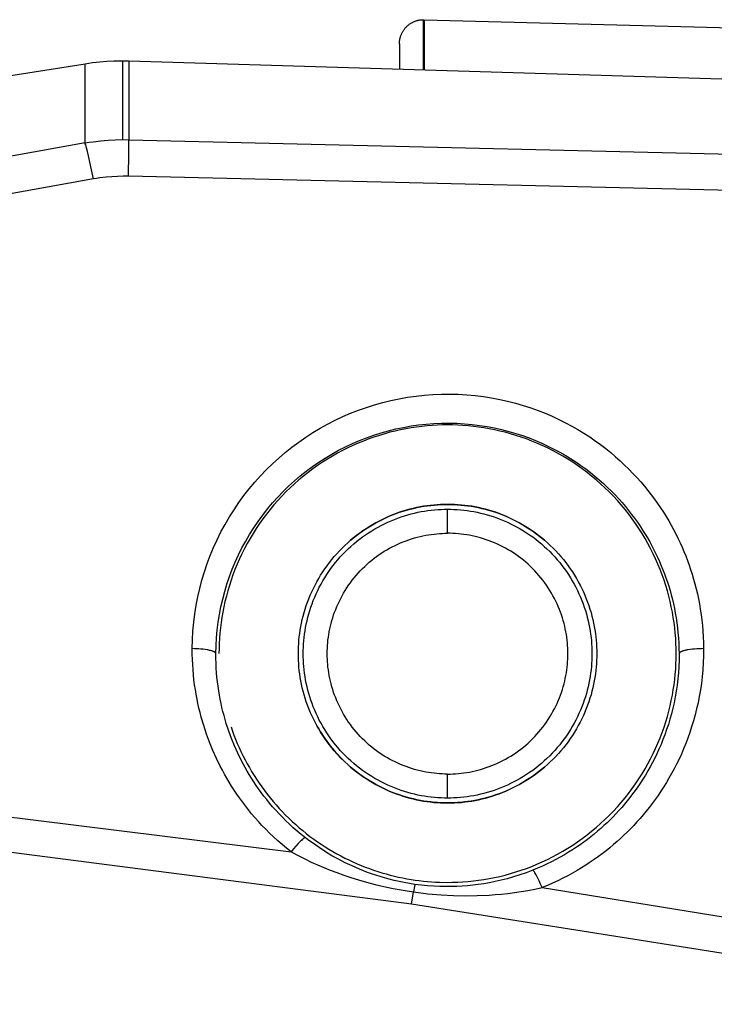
# Model space of a CAD drawing. Header units: millimetres. Extents: x -5878 to -4878, y 4408 to 5408.
# Tile 36 of 119: x -5451 to -5437, y 5217 to 5237. Entities that reach past the tile are written whole.
import ezdxf

# ---------------------------------------------------------------- set-up
doc = ezdxf.new("R2010")
doc.units = ezdxf.units.MM
doc.layers.add('SHOW Mini_Safetyfree Holder', color=7, linetype='Continuous', true_color=0x000000)

msp = doc.modelspace()

# ---------------------------------------------------------------- linework, layer by layer
at = {"layer": 'SHOW Mini_Safetyfree Holder', "color": 18, "lineweight": -3, "true_color": 0x000000}
for points in [[(-5443.095, 5236.874), (-5443.095, 5236.889), (-5443.095, 5236.904), (-5443.093, 5236.919), (-5443.092, 5236.934), (-5443.09, 5236.95), (-5443.087, 5236.965), (-5443.085, 5236.977), (-5443.082, 5236.989), (-5443.079, 5237.001), (-5443.076, 5237.012), (-5443.072, 5237.024), (-5443.069, 5237.036), (-5443.065, 5237.047), (-5443.06, 5237.058), (-5443.055, 5237.07), (-5443.05, 5237.082), (-5443.045, 5237.093), (-5443.039, 5237.105), (-5443.033, 5237.116), (-5443.027, 5237.127), (-5443.02, 5237.138), (-5443.013, 5237.149), (-5443.006, 5237.159), (-5442.999, 5237.17), (-5442.991, 5237.18), (-5442.983, 5237.19), (-5442.975, 5237.2), (-5442.967, 5237.209), (-5442.958, 5237.219), (-5442.949, 5237.228), (-5442.94, 5237.237), (-5442.93, 5237.246), (-5442.921, 5237.254), (-5442.911, 5237.262), (-5442.9, 5237.27), (-5442.89, 5237.278), (-5442.88, 5237.286), (-5442.869, 5237.293), (-5442.858, 5237.3), (-5442.847, 5237.306), (-5442.836, 5237.312), (-5442.825, 5237.318), (-5442.814, 5237.324), (-5442.802, 5237.329), (-5442.791, 5237.334), (-5442.78, 5237.339), (-5442.768, 5237.344), (-5442.756, 5237.348), (-5442.745, 5237.351), (-5442.733, 5237.355), (-5442.721, 5237.358), (-5442.71, 5237.361), (-5442.698, 5237.364), (-5442.686, 5237.366), (-5442.675, 5237.368), (-5442.663, 5237.37), (-5442.652, 5237.371), (-5442.64, 5237.372), (-5442.629, 5237.373), (-5442.618, 5237.374), (-5442.607, 5237.374), (-5442.595, 5237.374)], [(-5442.595, 5237.374), (-5442.582, 5237.374)], [(-5442.595, 5236.325), (-5442.595, 5237.112), (-5442.595, 5237.309), (-5442.595, 5237.358), (-5442.595, 5237.37), (-5442.595, 5237.373), (-5442.595, 5237.374), (-5442.595, 5237.374), (-5442.595, 5237.374), (-5442.595, 5237.374)], [(-5442.582, 5237.374), (-5416.976, 5236.704)], [(-5442.582, 5237.374), (-5442.582, 5237.374), (-5442.582, 5237.374), (-5442.582, 5237.374), (-5442.582, 5237.373), (-5442.582, 5237.37), (-5442.582, 5237.358), (-5442.582, 5237.308), (-5442.582, 5237.112), (-5442.582, 5236.325)], [(-5443.095, 5236.874), (-5443.095, 5236.874), (-5443.095, 5236.874), (-5443.095, 5236.874), (-5443.095, 5236.874), (-5443.095, 5236.872), (-5443.095, 5236.866), (-5443.095, 5236.841), (-5443.095, 5236.741), (-5443.095, 5236.341)], [(-5448.846, 5236.513), (-5448.938, 5236.513), (-5449.028, 5236.511), (-5449.173, 5236.504), (-5449.319, 5236.492), (-5449.471, 5236.476), (-5449.628, 5236.454)], [(-5448.715, 5236.511), (-5448.846, 5236.513)], [(-5448.846, 5236.513), (-5448.846, 5234.883)], [(-5448.715, 5236.511), (-5448.715, 5234.882)], [(-5432.978, 5236.033), (-5448.715, 5236.511)], [(-5442.582, 5236.595), (-5442.595, 5236.595)], [(-5449.628, 5236.454), (-5454.137, 5235.745)], [(-5449.628, 5234.814), (-5449.628, 5236.454)], [(-5449.628, 5234.814), (-5449.544, 5234.828), (-5449.46, 5234.84), (-5449.3, 5234.859), (-5449.149, 5234.872), (-5449.003, 5234.88), (-5448.846, 5234.883)], [(-5448.846, 5234.883), (-5448.715, 5234.882)], [(-5448.724, 5234.122), (-5448.716, 5234.605), (-5448.715, 5234.779), (-5448.715, 5234.882)], [(-5448.715, 5234.882), (-5432.978, 5234.508)], [(-5449.628, 5234.814), (-5486.244, 5228.203)], [(-5449.455, 5234.066), (-5449.505, 5234.318), (-5449.554, 5234.544), (-5449.577, 5234.638), (-5449.597, 5234.715), (-5449.606, 5234.747), (-5449.614, 5234.774), (-5449.622, 5234.796), (-5449.625, 5234.806), (-5449.628, 5234.814)], [(-5449.455, 5234.066), (-5486.071, 5227.465)], [(-5448.724, 5234.122), (-5448.838, 5234.123), (-5448.954, 5234.12), (-5449.071, 5234.114), (-5449.192, 5234.103), (-5449.32, 5234.087), (-5449.387, 5234.077), (-5449.455, 5234.066)], [(-5432.986, 5233.748), (-5448.724, 5234.122)], [(-5447.4, 5224.312), (-5447.396, 5224.496), (-5447.386, 5224.678), (-5447.37, 5224.859), (-5447.348, 5225.038), (-5447.319, 5225.215), (-5447.285, 5225.39), (-5447.245, 5225.564), (-5447.199, 5225.737), (-5447.147, 5225.908), (-5447.089, 5226.077), (-5447.026, 5226.245), (-5446.957, 5226.411), (-5446.883, 5226.574), (-5446.803, 5226.735), (-5446.718, 5226.892), (-5446.627, 5227.047), (-5446.532, 5227.198), (-5446.432, 5227.346), (-5446.327, 5227.49), (-5446.217, 5227.631), (-5446.102, 5227.767), (-5445.984, 5227.9), (-5445.861, 5228.028), (-5445.733, 5228.152), (-5445.602, 5228.271), (-5445.467, 5228.386), (-5445.329, 5228.497), (-5445.187, 5228.602), (-5445.042, 5228.703), (-5444.893, 5228.799), (-5444.742, 5228.89), (-5444.587, 5228.975), (-5444.43, 5229.056), (-5444.271, 5229.131), (-5444.109, 5229.2), (-5443.945, 5229.265), (-5443.779, 5229.323), (-5443.611, 5229.377), (-5443.442, 5229.424), (-5443.271, 5229.467), (-5443.098, 5229.503), (-5442.925, 5229.533), (-5442.75, 5229.558), (-5442.575, 5229.577), (-5442.399, 5229.591), (-5442.224, 5229.598), (-5442.048, 5229.6), (-5441.873, 5229.595), (-5441.698, 5229.585), (-5441.524, 5229.569), (-5441.352, 5229.548), (-5441.181, 5229.521), (-5441.013, 5229.489), (-5440.847, 5229.452), (-5440.684, 5229.41), (-5440.524, 5229.364), (-5440.368, 5229.313), (-5440.216, 5229.259), (-5440.068, 5229.2), (-5439.923, 5229.138), (-5439.783, 5229.073), (-5439.647, 5229.005), (-5439.515, 5228.934), (-5439.387, 5228.861), (-5439.263, 5228.786), (-5439.143, 5228.708), (-5439.028, 5228.629), (-5438.917, 5228.549), (-5438.809, 5228.466), (-5438.706, 5228.383), (-5438.606, 5228.298), (-5438.51, 5228.213), (-5438.417, 5228.126), (-5438.328, 5228.039), (-5438.243, 5227.952), (-5438.16, 5227.863), (-5438.082, 5227.775), (-5438.006, 5227.686), (-5437.933, 5227.596), (-5437.863, 5227.506), (-5437.796, 5227.416), (-5437.732, 5227.326), (-5437.671, 5227.236), (-5437.612, 5227.146), (-5437.555, 5227.056), (-5437.501, 5226.965), (-5437.45, 5226.875), (-5437.4, 5226.785), (-5437.353, 5226.694), (-5437.308, 5226.604), (-5437.265, 5226.513), (-5437.224, 5226.422), (-5437.185, 5226.33), (-5437.148, 5226.237), (-5437.112, 5226.144), (-5437.078, 5226.049), (-5437.045, 5225.953), (-5437.014, 5225.856), (-5436.984, 5225.758), (-5436.957, 5225.658), (-5436.931, 5225.556), (-5436.906, 5225.453), (-5436.884, 5225.347), (-5436.863, 5225.24), (-5436.844, 5225.131), (-5436.828, 5225.02), (-5436.813, 5224.906), (-5436.801, 5224.791), (-5436.791, 5224.674), (-5436.784, 5224.555), (-5436.779, 5224.434), (-5436.777, 5224.312)], [(-5446.909, 5224.208), (-5446.905, 5224.372), (-5446.896, 5224.535), (-5446.881, 5224.698), (-5446.861, 5224.861), (-5446.836, 5225.022), (-5446.804, 5225.182), (-5446.768, 5225.341), (-5446.726, 5225.498), (-5446.679, 5225.654), (-5446.627, 5225.808), (-5446.569, 5225.96), (-5446.507, 5226.11), (-5446.439, 5226.258), (-5446.367, 5226.403), (-5446.29, 5226.545), (-5446.208, 5226.685), (-5446.122, 5226.822), (-5446.031, 5226.956), (-5445.935, 5227.086), (-5445.836, 5227.213), (-5445.732, 5227.337), (-5445.625, 5227.457), (-5445.513, 5227.573), (-5445.398, 5227.685), (-5445.279, 5227.794), (-5445.157, 5227.898), (-5445.031, 5227.998), (-5444.903, 5228.093), (-5444.771, 5228.184), (-5444.637, 5228.271), (-5444.5, 5228.353), (-5444.36, 5228.431), (-5444.218, 5228.503), (-5444.073, 5228.571), (-5443.927, 5228.634), (-5443.778, 5228.693), (-5443.628, 5228.746), (-5443.476, 5228.794), (-5443.322, 5228.837), (-5443.167, 5228.875), (-5443.011, 5228.908), (-5442.854, 5228.936), (-5442.696, 5228.958), (-5442.538, 5228.976), (-5442.379, 5228.988), (-5442.219, 5228.994), (-5442.06, 5228.996), (-5441.902, 5228.992), (-5441.743, 5228.983), (-5441.586, 5228.968), (-5441.43, 5228.949), (-5441.275, 5228.924), (-5441.123, 5228.895), (-5440.973, 5228.862), (-5440.825, 5228.824), (-5440.68, 5228.782), (-5440.539, 5228.737), (-5440.402, 5228.687), (-5440.267, 5228.634), (-5440.137, 5228.578), (-5440.01, 5228.519), (-5439.886, 5228.458), (-5439.766, 5228.394), (-5439.651, 5228.327), (-5439.539, 5228.259), (-5439.43, 5228.189), (-5439.326, 5228.117), (-5439.225, 5228.044), (-5439.127, 5227.97), (-5439.034, 5227.894), (-5438.943, 5227.818), (-5438.856, 5227.74), (-5438.772, 5227.662), (-5438.692, 5227.583), (-5438.614, 5227.504), (-5438.54, 5227.424), (-5438.468, 5227.344), (-5438.4, 5227.263), (-5438.334, 5227.182), (-5438.271, 5227.101), (-5438.21, 5227.019), (-5438.152, 5226.938), (-5438.096, 5226.856), (-5438.043, 5226.775), (-5437.992, 5226.693), (-5437.943, 5226.611), (-5437.896, 5226.529), (-5437.851, 5226.447), (-5437.809, 5226.365), (-5437.768, 5226.283), (-5437.729, 5226.201), (-5437.692, 5226.119), (-5437.656, 5226.035), (-5437.622, 5225.952), (-5437.59, 5225.867), (-5437.559, 5225.781), (-5437.529, 5225.695), (-5437.501, 5225.607), (-5437.474, 5225.518), (-5437.449, 5225.427), (-5437.425, 5225.335), (-5437.403, 5225.241), (-5437.383, 5225.146), (-5437.364, 5225.049), (-5437.347, 5224.95), (-5437.332, 5224.848), (-5437.319, 5224.746), (-5437.308, 5224.641), (-5437.299, 5224.535), (-5437.292, 5224.427), (-5437.288, 5224.318), (-5437.286, 5224.208)], [(-5437.345, 5224.208), (-5437.347, 5224.313), (-5437.35, 5224.42), (-5437.356, 5224.527), (-5437.365, 5224.635), (-5437.376, 5224.743), (-5437.389, 5224.852), (-5437.406, 5224.962), (-5437.425, 5225.072), (-5437.447, 5225.183), (-5437.471, 5225.293), (-5437.499, 5225.404), (-5437.529, 5225.515), (-5437.562, 5225.626), (-5437.598, 5225.736), (-5437.637, 5225.846), (-5437.679, 5225.956), (-5437.724, 5226.066), (-5437.772, 5226.174), (-5437.822, 5226.282), (-5437.876, 5226.389), (-5437.933, 5226.496), (-5437.992, 5226.601), (-5438.055, 5226.704), (-5438.12, 5226.807), (-5438.188, 5226.908), (-5438.258, 5227.008), (-5438.332, 5227.106), (-5438.408, 5227.202), (-5438.486, 5227.296), (-5438.567, 5227.388), (-5438.651, 5227.478), (-5438.737, 5227.567), (-5438.825, 5227.652), (-5438.915, 5227.736), (-5439.007, 5227.817), (-5439.102, 5227.895), (-5439.198, 5227.971), (-5439.296, 5228.045), (-5439.395, 5228.116), (-5439.496, 5228.184), (-5439.599, 5228.249), (-5439.703, 5228.311), (-5439.808, 5228.371), (-5439.914, 5228.427), (-5440.021, 5228.481), (-5440.129, 5228.532), (-5440.238, 5228.579), (-5440.347, 5228.624), (-5440.457, 5228.666), (-5440.567, 5228.705), (-5440.678, 5228.741), (-5440.788, 5228.774), (-5440.899, 5228.805), (-5441.01, 5228.832), (-5441.121, 5228.857), (-5441.231, 5228.878), (-5441.341, 5228.898), (-5441.451, 5228.914), (-5441.56, 5228.928), (-5441.669, 5228.939), (-5441.777, 5228.947), (-5441.884, 5228.953), (-5441.99, 5228.957), (-5442.095, 5228.958), (-5442.201, 5228.957), (-5442.307, 5228.953), (-5442.414, 5228.947), (-5442.522, 5228.939), (-5442.631, 5228.928), (-5442.74, 5228.914), (-5442.85, 5228.898), (-5442.96, 5228.878), (-5443.07, 5228.857), (-5443.181, 5228.832), (-5443.292, 5228.805), (-5443.402, 5228.774), (-5443.513, 5228.741), (-5443.624, 5228.705), (-5443.734, 5228.666), (-5443.844, 5228.624), (-5443.953, 5228.579), (-5444.062, 5228.532), (-5444.17, 5228.481), (-5444.277, 5228.427), (-5444.383, 5228.371), (-5444.488, 5228.311), (-5444.592, 5228.249), (-5444.695, 5228.184), (-5444.796, 5228.116), (-5444.895, 5228.045), (-5444.993, 5227.971), (-5445.089, 5227.895), (-5445.184, 5227.817), (-5445.276, 5227.736), (-5445.366, 5227.652), (-5445.454, 5227.567), (-5445.54, 5227.478), (-5445.624, 5227.388), (-5445.705, 5227.296), (-5445.783, 5227.202), (-5445.859, 5227.106), (-5445.933, 5227.008), (-5446.003, 5226.908), (-5446.071, 5226.807), (-5446.136, 5226.704), (-5446.199, 5226.601), (-5446.258, 5226.496), (-5446.315, 5226.389), (-5446.368, 5226.282), (-5446.419, 5226.174), (-5446.467, 5226.066), (-5446.512, 5225.956), (-5446.554, 5225.846), (-5446.593, 5225.736), (-5446.629, 5225.626), (-5446.662, 5225.515), (-5446.692, 5225.404), (-5446.72, 5225.293), (-5446.744, 5225.183), (-5446.766, 5225.072), (-5446.785, 5224.962), (-5446.802, 5224.852), (-5446.815, 5224.743), (-5446.826, 5224.635), (-5446.835, 5224.527), (-5446.841, 5224.42), (-5446.844, 5224.313), (-5446.845, 5224.208)], [(-5445.195, 5224.208), (-5445.195, 5224.277), (-5445.192, 5224.346), (-5445.188, 5224.416), (-5445.183, 5224.486), (-5445.176, 5224.557), (-5445.167, 5224.628), (-5445.156, 5224.7), (-5445.144, 5224.772), (-5445.129, 5224.844), (-5445.113, 5224.916), (-5445.096, 5224.988), (-5445.076, 5225.061), (-5445.054, 5225.133), (-5445.031, 5225.205), (-5445.005, 5225.277), (-5444.978, 5225.349), (-5444.949, 5225.42), (-5444.917, 5225.491), (-5444.884, 5225.562), (-5444.849, 5225.632), (-5444.812, 5225.701), (-5444.773, 5225.769), (-5444.733, 5225.837), (-5444.69, 5225.904), (-5444.646, 5225.97), (-5444.6, 5226.035), (-5444.552, 5226.099), (-5444.502, 5226.162), (-5444.451, 5226.223), (-5444.398, 5226.283), (-5444.343, 5226.342), (-5444.287, 5226.4), (-5444.23, 5226.456), (-5444.171, 5226.51), (-5444.111, 5226.563), (-5444.049, 5226.614), (-5443.987, 5226.664), (-5443.923, 5226.712), (-5443.858, 5226.758), (-5443.792, 5226.802), (-5443.725, 5226.845), (-5443.657, 5226.886), (-5443.589, 5226.925), (-5443.519, 5226.961), (-5443.449, 5226.997), (-5443.379, 5227.03), (-5443.308, 5227.061), (-5443.237, 5227.09), (-5443.165, 5227.117), (-5443.093, 5227.143), (-5443.021, 5227.166), (-5442.948, 5227.188), (-5442.876, 5227.208), (-5442.804, 5227.226), (-5442.732, 5227.242), (-5442.66, 5227.256), (-5442.588, 5227.268), (-5442.516, 5227.279), (-5442.445, 5227.288), (-5442.374, 5227.295), (-5442.304, 5227.301), (-5442.234, 5227.305), (-5442.164, 5227.307), (-5442.095, 5227.308), (-5442.027, 5227.307), (-5441.957, 5227.305), (-5441.887, 5227.301), (-5441.817, 5227.295), (-5441.746, 5227.288), (-5441.675, 5227.279), (-5441.603, 5227.268), (-5441.531, 5227.256), (-5441.459, 5227.242), (-5441.387, 5227.226), (-5441.315, 5227.208), (-5441.242, 5227.188), (-5441.17, 5227.166), (-5441.098, 5227.143), (-5441.026, 5227.117), (-5440.954, 5227.09), (-5440.883, 5227.061), (-5440.812, 5227.03), (-5440.742, 5226.997), (-5440.672, 5226.961), (-5440.602, 5226.925), (-5440.534, 5226.886), (-5440.466, 5226.845), (-5440.399, 5226.802), (-5440.333, 5226.758), (-5440.268, 5226.712), (-5440.204, 5226.664), (-5440.142, 5226.614), (-5440.08, 5226.563), (-5440.02, 5226.51), (-5439.961, 5226.456), (-5439.903, 5226.4), (-5439.847, 5226.342), (-5439.793, 5226.283), (-5439.74, 5226.223), (-5439.689, 5226.162), (-5439.639, 5226.099), (-5439.591, 5226.035), (-5439.545, 5225.97), (-5439.501, 5225.904), (-5439.458, 5225.837), (-5439.418, 5225.769), (-5439.379, 5225.701), (-5439.342, 5225.632), (-5439.307, 5225.562), (-5439.274, 5225.491), (-5439.242, 5225.42), (-5439.213, 5225.349), (-5439.186, 5225.277), (-5439.16, 5225.205), (-5439.137, 5225.133), (-5439.115, 5225.061), (-5439.095, 5224.988), (-5439.077, 5224.916), (-5439.061, 5224.844), (-5439.047, 5224.772), (-5439.035, 5224.7), (-5439.024, 5224.628), (-5439.015, 5224.557), (-5439.008, 5224.486), (-5439.002, 5224.416), (-5438.999, 5224.346), (-5438.996, 5224.277), (-5438.995, 5224.208)], [(-5439.903, 5226.4), (-5439.961, 5226.456), (-5440.02, 5226.51), (-5440.081, 5226.563), (-5440.143, 5226.614), (-5440.206, 5226.663), (-5440.27, 5226.711), (-5440.335, 5226.757), (-5440.401, 5226.801), (-5440.468, 5226.844), (-5440.536, 5226.885), (-5440.605, 5226.924), (-5440.674, 5226.961), (-5440.744, 5226.996), (-5440.814, 5227.029), (-5440.884, 5227.061), (-5440.954, 5227.09), (-5441.025, 5227.118), (-5441.096, 5227.143), (-5441.167, 5227.166), (-5441.238, 5227.188), (-5441.309, 5227.208), (-5441.38, 5227.226), (-5441.451, 5227.242), (-5441.523, 5227.256), (-5441.594, 5227.268), (-5441.666, 5227.279), (-5441.737, 5227.288), (-5441.809, 5227.295), (-5441.88, 5227.301), (-5441.952, 5227.305), (-5442.024, 5227.307), (-5442.095, 5227.308), (-5442.167, 5227.307), (-5442.239, 5227.305), (-5442.31, 5227.301), (-5442.382, 5227.295), (-5442.454, 5227.288), (-5442.525, 5227.279), (-5442.597, 5227.268), (-5442.668, 5227.256), (-5442.739, 5227.242), (-5442.811, 5227.226), (-5442.882, 5227.208), (-5442.953, 5227.188), (-5443.024, 5227.166), (-5443.095, 5227.143), (-5443.166, 5227.118), (-5443.237, 5227.09), (-5443.307, 5227.061), (-5443.377, 5227.029), (-5443.447, 5226.996), (-5443.517, 5226.961), (-5443.586, 5226.924), (-5443.655, 5226.885), (-5443.722, 5226.844), (-5443.789, 5226.801), (-5443.856, 5226.757), (-5443.921, 5226.711), (-5443.985, 5226.663), (-5444.048, 5226.614), (-5444.11, 5226.563), (-5444.171, 5226.51), (-5444.23, 5226.456), (-5444.287, 5226.4)], [(-5442.095, 5221.208), (-5442.162, 5221.209), (-5442.229, 5221.211), (-5442.297, 5221.215), (-5442.365, 5221.22), (-5442.434, 5221.227), (-5442.503, 5221.236), (-5442.572, 5221.246), (-5442.641, 5221.258), (-5442.711, 5221.272), (-5442.781, 5221.287), (-5442.851, 5221.304), (-5442.921, 5221.324), (-5442.991, 5221.345), (-5443.061, 5221.367), (-5443.13, 5221.392), (-5443.2, 5221.418), (-5443.269, 5221.447), (-5443.337, 5221.477), (-5443.406, 5221.509), (-5443.473, 5221.543), (-5443.54, 5221.579), (-5443.607, 5221.616), (-5443.672, 5221.656), (-5443.737, 5221.697), (-5443.801, 5221.74), (-5443.864, 5221.784), (-5443.926, 5221.831), (-5443.986, 5221.879), (-5444.046, 5221.928), (-5444.104, 5221.98), (-5444.161, 5222.032), (-5444.217, 5222.086), (-5444.271, 5222.142), (-5444.324, 5222.199), (-5444.375, 5222.257), (-5444.425, 5222.317), (-5444.473, 5222.378), (-5444.519, 5222.439), (-5444.564, 5222.502), (-5444.606, 5222.566), (-5444.648, 5222.631), (-5444.687, 5222.697), (-5444.725, 5222.763), (-5444.76, 5222.83), (-5444.794, 5222.898), (-5444.826, 5222.966), (-5444.856, 5223.034), (-5444.885, 5223.104), (-5444.911, 5223.173), (-5444.936, 5223.243), (-5444.959, 5223.312), (-5444.98, 5223.382), (-5444.999, 5223.452), (-5445.016, 5223.522), (-5445.032, 5223.592), (-5445.045, 5223.662), (-5445.057, 5223.731), (-5445.068, 5223.801), (-5445.076, 5223.87), (-5445.083, 5223.938), (-5445.089, 5224.006), (-5445.092, 5224.074), (-5445.095, 5224.141), (-5445.095, 5224.208), (-5445.095, 5224.274), (-5445.092, 5224.342), (-5445.089, 5224.409), (-5445.083, 5224.477), (-5445.076, 5224.546), (-5445.068, 5224.615), (-5445.057, 5224.684), (-5445.045, 5224.754), (-5445.032, 5224.823), (-5445.016, 5224.893), (-5444.999, 5224.963), (-5444.98, 5225.033), (-5444.959, 5225.103), (-5444.936, 5225.173), (-5444.911, 5225.243), (-5444.885, 5225.312), (-5444.856, 5225.381), (-5444.826, 5225.45), (-5444.794, 5225.518), (-5444.76, 5225.586), (-5444.725, 5225.653), (-5444.687, 5225.719), (-5444.648, 5225.785), (-5444.606, 5225.849), (-5444.564, 5225.913), (-5444.519, 5225.976), (-5444.473, 5226.038), (-5444.425, 5226.099), (-5444.375, 5226.158), (-5444.324, 5226.217), (-5444.271, 5226.273), (-5444.217, 5226.329), (-5444.161, 5226.383), (-5444.104, 5226.436), (-5444.046, 5226.487), (-5443.986, 5226.537), (-5443.926, 5226.585), (-5443.864, 5226.631), (-5443.801, 5226.676), (-5443.737, 5226.719), (-5443.672, 5226.76), (-5443.607, 5226.799), (-5443.54, 5226.837), (-5443.473, 5226.873), (-5443.406, 5226.907), (-5443.337, 5226.939), (-5443.269, 5226.969), (-5443.2, 5226.997), (-5443.13, 5227.024), (-5443.061, 5227.048), (-5442.991, 5227.071), (-5442.921, 5227.092), (-5442.851, 5227.111), (-5442.781, 5227.128), (-5442.711, 5227.144), (-5442.641, 5227.158), (-5442.572, 5227.17), (-5442.503, 5227.18), (-5442.434, 5227.189), (-5442.365, 5227.196), (-5442.297, 5227.201), (-5442.229, 5227.205), (-5442.162, 5227.207), (-5442.095, 5227.208)], [(-5442.095, 5227.208), (-5442.029, 5227.207), (-5441.962, 5227.205), (-5441.894, 5227.201), (-5441.826, 5227.196), (-5441.757, 5227.189), (-5441.688, 5227.18), (-5441.619, 5227.17), (-5441.55, 5227.158), (-5441.48, 5227.144), (-5441.41, 5227.128), (-5441.34, 5227.111), (-5441.27, 5227.092), (-5441.2, 5227.071), (-5441.13, 5227.048), (-5441.061, 5227.024), (-5440.991, 5226.997), (-5440.922, 5226.969), (-5440.853, 5226.939), (-5440.785, 5226.907), (-5440.718, 5226.873), (-5440.651, 5226.837), (-5440.584, 5226.799), (-5440.519, 5226.76), (-5440.454, 5226.719), (-5440.39, 5226.676), (-5440.327, 5226.631), (-5440.265, 5226.585), (-5440.205, 5226.537), (-5440.145, 5226.487), (-5440.087, 5226.436), (-5440.03, 5226.383), (-5439.974, 5226.329), (-5439.92, 5226.273), (-5439.867, 5226.217), (-5439.816, 5226.158), (-5439.766, 5226.099), (-5439.718, 5226.038), (-5439.672, 5225.976), (-5439.627, 5225.913), (-5439.584, 5225.849), (-5439.543, 5225.785), (-5439.504, 5225.719), (-5439.466, 5225.653), (-5439.431, 5225.586), (-5439.397, 5225.518), (-5439.365, 5225.45), (-5439.334, 5225.381), (-5439.306, 5225.312), (-5439.28, 5225.243), (-5439.255, 5225.173), (-5439.232, 5225.103), (-5439.211, 5225.033), (-5439.192, 5224.963), (-5439.175, 5224.893), (-5439.159, 5224.823), (-5439.146, 5224.754), (-5439.134, 5224.684), (-5439.123, 5224.615), (-5439.115, 5224.546), (-5439.108, 5224.477), (-5439.102, 5224.409), (-5439.098, 5224.342), (-5439.096, 5224.274), (-5439.095, 5224.208), (-5439.096, 5224.141), (-5439.098, 5224.074), (-5439.102, 5224.006), (-5439.108, 5223.938), (-5439.115, 5223.87), (-5439.123, 5223.801), (-5439.134, 5223.731), (-5439.146, 5223.662), (-5439.159, 5223.592), (-5439.175, 5223.522), (-5439.192, 5223.452), (-5439.211, 5223.382), (-5439.232, 5223.312), (-5439.255, 5223.243), (-5439.28, 5223.173), (-5439.306, 5223.104), (-5439.334, 5223.034), (-5439.365, 5222.966), (-5439.397, 5222.898), (-5439.431, 5222.83), (-5439.466, 5222.763), (-5439.504, 5222.697), (-5439.543, 5222.631), (-5439.584, 5222.566), (-5439.627, 5222.502), (-5439.672, 5222.439), (-5439.718, 5222.378), (-5439.766, 5222.317), (-5439.816, 5222.257), (-5439.867, 5222.199), (-5439.92, 5222.142), (-5439.974, 5222.086), (-5440.03, 5222.032), (-5440.087, 5221.98), (-5440.145, 5221.928), (-5440.205, 5221.879), (-5440.265, 5221.831), (-5440.327, 5221.784), (-5440.39, 5221.74), (-5440.454, 5221.697), (-5440.519, 5221.656), (-5440.584, 5221.616), (-5440.651, 5221.579), (-5440.718, 5221.543), (-5440.785, 5221.509), (-5440.853, 5221.477), (-5440.922, 5221.447), (-5440.991, 5221.418), (-5441.061, 5221.392), (-5441.13, 5221.367), (-5441.2, 5221.345), (-5441.27, 5221.324), (-5441.34, 5221.304), (-5441.41, 5221.287), (-5441.48, 5221.272), (-5441.55, 5221.258), (-5441.619, 5221.246), (-5441.688, 5221.236), (-5441.757, 5221.227), (-5441.826, 5221.22), (-5441.894, 5221.215), (-5441.962, 5221.211), (-5442.029, 5221.209), (-5442.095, 5221.208)], [(-5442.095, 5226.708), (-5442.095, 5227.208)], [(-5442.095, 5221.708), (-5442.151, 5221.708), (-5442.207, 5221.71), (-5442.263, 5221.713), (-5442.32, 5221.718), (-5442.377, 5221.724), (-5442.435, 5221.731), (-5442.492, 5221.74), (-5442.55, 5221.75), (-5442.608, 5221.761), (-5442.667, 5221.774), (-5442.725, 5221.788), (-5442.783, 5221.804), (-5442.842, 5221.822), (-5442.9, 5221.841), (-5442.958, 5221.861), (-5443.016, 5221.883), (-5443.073, 5221.907), (-5443.13, 5221.932), (-5443.187, 5221.959), (-5443.244, 5221.987), (-5443.3, 5222.017), (-5443.355, 5222.048), (-5443.41, 5222.081), (-5443.463, 5222.115), (-5443.517, 5222.151), (-5443.569, 5222.188), (-5443.621, 5222.227), (-5443.671, 5222.267), (-5443.721, 5222.308), (-5443.769, 5222.351), (-5443.817, 5222.395), (-5443.863, 5222.44), (-5443.908, 5222.486), (-5443.952, 5222.534), (-5443.995, 5222.582), (-5444.036, 5222.632), (-5444.076, 5222.683), (-5444.115, 5222.734), (-5444.152, 5222.787), (-5444.188, 5222.84), (-5444.222, 5222.894), (-5444.255, 5222.948), (-5444.286, 5223.004), (-5444.316, 5223.06), (-5444.344, 5223.116), (-5444.371, 5223.173), (-5444.396, 5223.23), (-5444.42, 5223.288), (-5444.442, 5223.345), (-5444.463, 5223.403), (-5444.482, 5223.462), (-5444.499, 5223.52), (-5444.515, 5223.578), (-5444.529, 5223.637), (-5444.542, 5223.695), (-5444.554, 5223.753), (-5444.564, 5223.811), (-5444.572, 5223.869), (-5444.58, 5223.926), (-5444.585, 5223.983), (-5444.59, 5224.04), (-5444.593, 5224.096), (-5444.595, 5224.152), (-5444.595, 5224.208), (-5444.595, 5224.263), (-5444.593, 5224.319), (-5444.59, 5224.376), (-5444.585, 5224.432), (-5444.58, 5224.49), (-5444.572, 5224.547), (-5444.564, 5224.605), (-5444.554, 5224.663), (-5444.542, 5224.721), (-5444.529, 5224.779), (-5444.515, 5224.837), (-5444.499, 5224.896), (-5444.482, 5224.954), (-5444.463, 5225.012), (-5444.442, 5225.07), (-5444.42, 5225.128), (-5444.396, 5225.186), (-5444.371, 5225.243), (-5444.344, 5225.3), (-5444.316, 5225.356), (-5444.286, 5225.412), (-5444.255, 5225.467), (-5444.222, 5225.522), (-5444.188, 5225.576), (-5444.152, 5225.629), (-5444.115, 5225.681), (-5444.076, 5225.733), (-5444.036, 5225.784), (-5443.995, 5225.833), (-5443.952, 5225.882), (-5443.908, 5225.929), (-5443.863, 5225.976), (-5443.817, 5226.021), (-5443.769, 5226.065), (-5443.721, 5226.107), (-5443.671, 5226.149), (-5443.621, 5226.189), (-5443.569, 5226.227), (-5443.517, 5226.265), (-5443.463, 5226.3), (-5443.41, 5226.335), (-5443.355, 5226.367), (-5443.3, 5226.399), (-5443.244, 5226.428), (-5443.187, 5226.457), (-5443.13, 5226.483), (-5443.073, 5226.509), (-5443.016, 5226.532), (-5442.958, 5226.554), (-5442.9, 5226.575), (-5442.842, 5226.594), (-5442.783, 5226.611), (-5442.725, 5226.627), (-5442.667, 5226.642), (-5442.608, 5226.655), (-5442.55, 5226.666), (-5442.492, 5226.676), (-5442.435, 5226.685), (-5442.377, 5226.692), (-5442.32, 5226.698), (-5442.263, 5226.702), (-5442.207, 5226.705), (-5442.151, 5226.707), (-5442.095, 5226.708)], [(-5442.095, 5221.708), (-5442.04, 5221.708), (-5441.984, 5221.71), (-5441.928, 5221.713), (-5441.871, 5221.718), (-5441.814, 5221.724), (-5441.756, 5221.731), (-5441.698, 5221.74), (-5441.641, 5221.75), (-5441.582, 5221.761), (-5441.524, 5221.774), (-5441.466, 5221.788), (-5441.408, 5221.804), (-5441.349, 5221.822), (-5441.291, 5221.841), (-5441.233, 5221.861), (-5441.175, 5221.883), (-5441.118, 5221.907), (-5441.06, 5221.932), (-5441.004, 5221.959), (-5440.947, 5221.987), (-5440.891, 5222.017), (-5440.836, 5222.048), (-5440.781, 5222.081), (-5440.727, 5222.115), (-5440.674, 5222.151), (-5440.622, 5222.188), (-5440.57, 5222.227), (-5440.52, 5222.267), (-5440.47, 5222.308), (-5440.422, 5222.351), (-5440.374, 5222.395), (-5440.328, 5222.44), (-5440.283, 5222.486), (-5440.239, 5222.534), (-5440.196, 5222.582), (-5440.155, 5222.632), (-5440.115, 5222.683), (-5440.076, 5222.734), (-5440.039, 5222.787), (-5440.003, 5222.84), (-5439.969, 5222.894), (-5439.936, 5222.948), (-5439.905, 5223.004), (-5439.875, 5223.06), (-5439.846, 5223.116), (-5439.82, 5223.173), (-5439.795, 5223.23), (-5439.771, 5223.288), (-5439.749, 5223.345), (-5439.728, 5223.403), (-5439.709, 5223.462), (-5439.692, 5223.52), (-5439.676, 5223.578), (-5439.662, 5223.637), (-5439.649, 5223.695), (-5439.637, 5223.753), (-5439.627, 5223.811), (-5439.619, 5223.869), (-5439.611, 5223.926), (-5439.606, 5223.983), (-5439.601, 5224.04), (-5439.598, 5224.096), (-5439.596, 5224.152), (-5439.595, 5224.208), (-5439.596, 5224.263), (-5439.598, 5224.319), (-5439.601, 5224.376), (-5439.606, 5224.432), (-5439.611, 5224.49), (-5439.619, 5224.547), (-5439.627, 5224.605), (-5439.637, 5224.663), (-5439.649, 5224.721), (-5439.662, 5224.779), (-5439.676, 5224.837), (-5439.692, 5224.896), (-5439.709, 5224.954), (-5439.728, 5225.012), (-5439.749, 5225.07), (-5439.771, 5225.128), (-5439.795, 5225.186), (-5439.82, 5225.243), (-5439.846, 5225.3), (-5439.875, 5225.356), (-5439.905, 5225.412), (-5439.936, 5225.467), (-5439.969, 5225.522), (-5440.003, 5225.576), (-5440.039, 5225.629), (-5440.076, 5225.681), (-5440.115, 5225.733), (-5440.155, 5225.784), (-5440.196, 5225.833), (-5440.239, 5225.882), (-5440.283, 5225.929), (-5440.328, 5225.976), (-5440.374, 5226.021), (-5440.422, 5226.065), (-5440.47, 5226.107), (-5440.52, 5226.149), (-5440.57, 5226.189), (-5440.622, 5226.227), (-5440.674, 5226.265), (-5440.727, 5226.3), (-5440.781, 5226.335), (-5440.836, 5226.367), (-5440.891, 5226.399), (-5440.947, 5226.428), (-5441.004, 5226.457), (-5441.06, 5226.483), (-5441.118, 5226.509), (-5441.175, 5226.532), (-5441.233, 5226.554), (-5441.291, 5226.575), (-5441.349, 5226.594), (-5441.408, 5226.611), (-5441.466, 5226.627), (-5441.524, 5226.642), (-5441.582, 5226.655), (-5441.641, 5226.666), (-5441.698, 5226.676), (-5441.756, 5226.685), (-5441.814, 5226.692), (-5441.871, 5226.698), (-5441.928, 5226.702), (-5441.984, 5226.705), (-5442.04, 5226.707), (-5442.095, 5226.708)], [(-5439.332, 5225.612), (-5439.334, 5225.615)], [(-5446.909, 5224.208), (-5446.909, 5224.208), (-5446.909, 5224.209), (-5446.909, 5224.209), (-5446.909, 5224.21), (-5446.91, 5224.211), (-5446.91, 5224.211), (-5446.91, 5224.212), (-5446.91, 5224.212), (-5446.91, 5224.213), (-5446.91, 5224.213), (-5446.911, 5224.214), (-5446.911, 5224.215), (-5446.911, 5224.215), (-5446.911, 5224.216), (-5446.912, 5224.216), (-5446.912, 5224.217), (-5446.912, 5224.218), (-5446.913, 5224.218), (-5446.913, 5224.219), (-5446.913, 5224.219), (-5446.914, 5224.22), (-5446.914, 5224.22), (-5446.914, 5224.221), (-5446.915, 5224.222), (-5446.915, 5224.222), (-5446.916, 5224.223), (-5446.917, 5224.224), (-5446.918, 5224.225), (-5446.919, 5224.226), (-5446.92, 5224.228), (-5446.921, 5224.229), (-5446.923, 5224.23), (-5446.924, 5224.231), (-5446.925, 5224.232), (-5446.927, 5224.233), (-5446.929, 5224.235), (-5446.93, 5224.236), (-5446.932, 5224.237), (-5446.934, 5224.238), (-5446.938, 5224.241), (-5446.942, 5224.243), (-5446.946, 5224.245), (-5446.951, 5224.248), (-5446.956, 5224.25), (-5446.961, 5224.252), (-5446.967, 5224.255), (-5446.973, 5224.257), (-5446.979, 5224.259), (-5446.992, 5224.264), (-5447.007, 5224.268), (-5447.022, 5224.272), (-5447.039, 5224.276), (-5447.056, 5224.28), (-5447.074, 5224.284), (-5447.093, 5224.287), (-5447.134, 5224.293), (-5447.176, 5224.299), (-5447.221, 5224.303), (-5447.266, 5224.307), (-5447.311, 5224.309), (-5447.356, 5224.311), (-5447.4, 5224.312)], [(-5445.347, 5220.093), (-5445.442, 5220.169), (-5445.534, 5220.246), (-5445.624, 5220.323), (-5445.71, 5220.402), (-5445.793, 5220.481), (-5445.873, 5220.561), (-5445.951, 5220.641), (-5446.025, 5220.722), (-5446.097, 5220.803), (-5446.166, 5220.884), (-5446.233, 5220.966), (-5446.297, 5221.047), (-5446.359, 5221.129), (-5446.418, 5221.211), (-5446.475, 5221.293), (-5446.53, 5221.375), (-5446.583, 5221.457), (-5446.634, 5221.539), (-5446.682, 5221.621), (-5446.729, 5221.704), (-5446.774, 5221.786), (-5446.817, 5221.868), (-5446.898, 5222.034), (-5446.973, 5222.2), (-5447.041, 5222.368), (-5447.104, 5222.538), (-5447.161, 5222.713), (-5447.214, 5222.892), (-5447.238, 5222.983), (-5447.26, 5223.076), (-5447.281, 5223.171), (-5447.301, 5223.266), (-5447.319, 5223.364), (-5447.336, 5223.462), (-5447.351, 5223.563), (-5447.364, 5223.665), (-5447.375, 5223.769), (-5447.384, 5223.874), (-5447.391, 5223.981), (-5447.397, 5224.09), (-5447.4, 5224.2), (-5447.4, 5224.312)], [(-5436.777, 5224.312), (-5436.779, 5224.162), (-5436.784, 5224.015), (-5436.793, 5223.871), (-5436.806, 5223.73), (-5436.823, 5223.591), (-5436.843, 5223.454), (-5436.866, 5223.32), (-5436.892, 5223.189), (-5436.921, 5223.06), (-5436.953, 5222.934), (-5436.987, 5222.81), (-5437.024, 5222.689), (-5437.063, 5222.571), (-5437.104, 5222.455), (-5437.147, 5222.341), (-5437.192, 5222.231), (-5437.238, 5222.123), (-5437.287, 5222.018), (-5437.337, 5221.915), (-5437.388, 5221.815), (-5437.441, 5221.717), (-5437.495, 5221.622), (-5437.55, 5221.529), (-5437.607, 5221.438), (-5437.664, 5221.349), (-5437.723, 5221.263), (-5437.782, 5221.179), (-5437.843, 5221.097), (-5437.904, 5221.016), (-5437.967, 5220.938), (-5438.03, 5220.862), (-5438.094, 5220.787), (-5438.16, 5220.714), (-5438.226, 5220.642), (-5438.293, 5220.573), (-5438.361, 5220.504), (-5438.43, 5220.437), (-5438.501, 5220.371), (-5438.574, 5220.306), (-5438.648, 5220.242), (-5438.724, 5220.178), (-5438.801, 5220.116), (-5438.881, 5220.054), (-5438.963, 5219.994), (-5439.047, 5219.934), (-5439.133, 5219.875), (-5439.221, 5219.817), (-5439.312, 5219.76), (-5439.405, 5219.704), (-5439.501, 5219.649), (-5439.6, 5219.596), (-5439.701, 5219.543), (-5439.805, 5219.492), (-5439.912, 5219.443), (-5440.021, 5219.395), (-5440.133, 5219.35)], [(-5436.777, 5224.312), (-5436.822, 5224.311), (-5436.868, 5224.31), (-5436.915, 5224.308), (-5436.962, 5224.304), (-5437.007, 5224.3), (-5437.052, 5224.295), (-5437.094, 5224.288), (-5437.114, 5224.285), (-5437.133, 5224.281), (-5437.151, 5224.277), (-5437.168, 5224.273), (-5437.184, 5224.269), (-5437.199, 5224.265), (-5437.213, 5224.26), (-5437.219, 5224.258), (-5437.225, 5224.255), (-5437.231, 5224.253), (-5437.237, 5224.251), (-5437.242, 5224.248), (-5437.247, 5224.246), (-5437.252, 5224.244), (-5437.256, 5224.241), (-5437.26, 5224.239), (-5437.262, 5224.238), (-5437.264, 5224.236), (-5437.266, 5224.235), (-5437.267, 5224.234), (-5437.269, 5224.233), (-5437.27, 5224.231), (-5437.272, 5224.23), (-5437.273, 5224.229), (-5437.274, 5224.228), (-5437.276, 5224.227), (-5437.277, 5224.225), (-5437.278, 5224.224), (-5437.279, 5224.223), (-5437.279, 5224.222), (-5437.28, 5224.222), (-5437.28, 5224.221), (-5437.281, 5224.221), (-5437.281, 5224.22), (-5437.282, 5224.219), (-5437.282, 5224.219), (-5437.282, 5224.218), (-5437.283, 5224.218), (-5437.283, 5224.217), (-5437.283, 5224.217), (-5437.283, 5224.216), (-5437.284, 5224.215), (-5437.284, 5224.215), (-5437.284, 5224.214), (-5437.284, 5224.214), (-5437.285, 5224.213), (-5437.285, 5224.212), (-5437.285, 5224.212), (-5437.285, 5224.211), (-5437.285, 5224.211), (-5437.285, 5224.21), (-5437.286, 5224.21), (-5437.286, 5224.209), (-5437.286, 5224.208), (-5437.286, 5224.208)], [(-5445.05, 5220.384), (-5445.136, 5220.453), (-5445.219, 5220.522), (-5445.3, 5220.593), (-5445.378, 5220.664), (-5445.453, 5220.736), (-5445.526, 5220.809), (-5445.597, 5220.881), (-5445.664, 5220.955), (-5445.73, 5221.028), (-5445.792, 5221.102), (-5445.853, 5221.176), (-5445.911, 5221.25), (-5445.967, 5221.324), (-5446.021, 5221.398), (-5446.072, 5221.472), (-5446.122, 5221.547), (-5446.17, 5221.621), (-5446.216, 5221.695), (-5446.26, 5221.77), (-5446.302, 5221.844), (-5446.343, 5221.919), (-5446.382, 5221.994), (-5446.455, 5222.144), (-5446.523, 5222.294), (-5446.585, 5222.447), (-5446.641, 5222.601), (-5446.693, 5222.759), (-5446.74, 5222.921), (-5446.762, 5223.004), (-5446.783, 5223.088), (-5446.802, 5223.174), (-5446.82, 5223.26), (-5446.836, 5223.349), (-5446.851, 5223.438), (-5446.864, 5223.53), (-5446.876, 5223.622), (-5446.886, 5223.717), (-5446.895, 5223.812), (-5446.901, 5223.909), (-5446.906, 5224.008), (-5446.908, 5224.107), (-5446.909, 5224.208)], [(-5446.595, 5222.687), (-5446.565, 5222.601), (-5446.533, 5222.515), (-5446.5, 5222.429), (-5446.464, 5222.343), (-5446.427, 5222.258), (-5446.388, 5222.174), (-5446.347, 5222.09), (-5446.304, 5222.006), (-5446.26, 5221.923), (-5446.214, 5221.841), (-5446.166, 5221.759), (-5446.116, 5221.678), (-5446.064, 5221.598), (-5446.011, 5221.519), (-5445.956, 5221.441), (-5445.9, 5221.364), (-5445.842, 5221.288), (-5445.782, 5221.213), (-5445.721, 5221.139), (-5445.658, 5221.066), (-5445.594, 5220.995), (-5445.528, 5220.924), (-5445.461, 5220.856), (-5445.392, 5220.788), (-5445.322, 5220.722), (-5445.251, 5220.657), (-5445.179, 5220.594), (-5445.105, 5220.533), (-5445.03, 5220.473), (-5444.954, 5220.414), (-5444.877, 5220.358), (-5444.799, 5220.302), (-5444.72, 5220.249), (-5444.641, 5220.197), (-5444.56, 5220.147), (-5444.478, 5220.099), (-5444.396, 5220.052), (-5444.313, 5220.007), (-5444.23, 5219.964), (-5444.146, 5219.923), (-5444.061, 5219.884), (-5443.976, 5219.846), (-5443.891, 5219.81), (-5443.805, 5219.776), (-5443.719, 5219.744), (-5443.633, 5219.713), (-5443.546, 5219.685), (-5443.46, 5219.658), (-5443.373, 5219.633), (-5443.286, 5219.61), (-5443.2, 5219.588), (-5443.113, 5219.568), (-5443.027, 5219.55), (-5442.94, 5219.534), (-5442.854, 5219.519), (-5442.768, 5219.506), (-5442.683, 5219.494), (-5442.598, 5219.484), (-5442.513, 5219.476), (-5442.428, 5219.469), (-5442.344, 5219.464), (-5442.261, 5219.461), (-5442.095, 5219.458), (-5441.99, 5219.459), (-5441.884, 5219.463), (-5441.777, 5219.469), (-5441.669, 5219.477), (-5441.56, 5219.488), (-5441.451, 5219.502), (-5441.341, 5219.518), (-5441.231, 5219.537), (-5441.121, 5219.559), (-5441.01, 5219.583), (-5440.899, 5219.611), (-5440.788, 5219.641), (-5440.678, 5219.674), (-5440.567, 5219.71), (-5440.457, 5219.749), (-5440.347, 5219.791), (-5440.238, 5219.836), (-5440.129, 5219.884), (-5440.021, 5219.935), (-5439.914, 5219.988), (-5439.808, 5220.045), (-5439.703, 5220.105), (-5439.599, 5220.167), (-5439.496, 5220.232), (-5439.395, 5220.3), (-5439.296, 5220.371), (-5439.198, 5220.444), (-5439.102, 5220.52), (-5439.007, 5220.599), (-5438.915, 5220.68), (-5438.825, 5220.763), (-5438.737, 5220.849), (-5438.651, 5220.937), (-5438.567, 5221.027), (-5438.486, 5221.12), (-5438.408, 5221.214), (-5438.332, 5221.31), (-5438.258, 5221.408), (-5438.188, 5221.507), (-5438.12, 5221.609), (-5438.055, 5221.711), (-5437.992, 5221.815), (-5437.933, 5221.92), (-5437.876, 5222.026), (-5437.822, 5222.133), (-5437.772, 5222.241), (-5437.724, 5222.35), (-5437.679, 5222.459), (-5437.637, 5222.569), (-5437.598, 5222.679), (-5437.562, 5222.79), (-5437.529, 5222.901), (-5437.499, 5223.012), (-5437.471, 5223.122), (-5437.447, 5223.233), (-5437.425, 5223.343), (-5437.406, 5223.454), (-5437.389, 5223.563), (-5437.376, 5223.672), (-5437.365, 5223.781), (-5437.356, 5223.889), (-5437.35, 5223.996), (-5437.347, 5224.102), (-5437.345, 5224.208)], [(-5438.995, 5224.208), (-5438.996, 5224.139), (-5438.999, 5224.07), (-5439.002, 5224), (-5439.008, 5223.929), (-5439.015, 5223.858), (-5439.024, 5223.787), (-5439.035, 5223.716), (-5439.047, 5223.644), (-5439.061, 5223.572), (-5439.077, 5223.499), (-5439.095, 5223.427), (-5439.115, 5223.355), (-5439.137, 5223.283), (-5439.16, 5223.21), (-5439.186, 5223.138), (-5439.213, 5223.067), (-5439.242, 5222.995), (-5439.274, 5222.924), (-5439.307, 5222.854), (-5439.342, 5222.784), (-5439.379, 5222.715), (-5439.418, 5222.646), (-5439.458, 5222.578), (-5439.501, 5222.511), (-5439.545, 5222.445), (-5439.591, 5222.38), (-5439.639, 5222.317), (-5439.689, 5222.254), (-5439.74, 5222.192), (-5439.793, 5222.132), (-5439.847, 5222.073), (-5439.903, 5222.016), (-5439.961, 5221.96), (-5440.02, 5221.905), (-5440.08, 5221.852), (-5440.142, 5221.801), (-5440.204, 5221.751), (-5440.268, 5221.704), (-5440.333, 5221.657), (-5440.399, 5221.613), (-5440.466, 5221.571), (-5440.534, 5221.53), (-5440.602, 5221.491), (-5440.672, 5221.454), (-5440.742, 5221.419), (-5440.812, 5221.386), (-5440.883, 5221.355), (-5440.954, 5221.325), (-5441.026, 5221.298), (-5441.098, 5221.273), (-5441.17, 5221.249), (-5441.242, 5221.227), (-5441.315, 5221.208), (-5441.387, 5221.19), (-5441.459, 5221.174), (-5441.531, 5221.16), (-5441.603, 5221.147), (-5441.675, 5221.136), (-5441.746, 5221.128), (-5441.817, 5221.12), (-5441.887, 5221.115), (-5441.957, 5221.111), (-5442.027, 5221.109), (-5442.095, 5221.108), (-5442.164, 5221.109), (-5442.234, 5221.111), (-5442.304, 5221.115), (-5442.374, 5221.12), (-5442.445, 5221.128), (-5442.516, 5221.136), (-5442.588, 5221.147), (-5442.66, 5221.16), (-5442.732, 5221.174), (-5442.804, 5221.19), (-5442.876, 5221.208), (-5442.948, 5221.227), (-5443.021, 5221.249), (-5443.093, 5221.273), (-5443.165, 5221.298), (-5443.237, 5221.325), (-5443.308, 5221.355), (-5443.379, 5221.386), (-5443.449, 5221.419), (-5443.519, 5221.454), (-5443.589, 5221.491), (-5443.657, 5221.53), (-5443.725, 5221.571), (-5443.792, 5221.613), (-5443.858, 5221.657), (-5443.923, 5221.704), (-5443.987, 5221.751), (-5444.049, 5221.801), (-5444.111, 5221.852), (-5444.171, 5221.905), (-5444.23, 5221.96), (-5444.287, 5222.016), (-5444.343, 5222.073), (-5444.398, 5222.132), (-5444.451, 5222.192), (-5444.502, 5222.254), (-5444.552, 5222.317), (-5444.6, 5222.38), (-5444.646, 5222.445), (-5444.69, 5222.511), (-5444.733, 5222.578), (-5444.773, 5222.646), (-5444.812, 5222.715), (-5444.849, 5222.784), (-5444.884, 5222.854), (-5444.917, 5222.924), (-5444.949, 5222.995), (-5444.978, 5223.067), (-5445.005, 5223.138), (-5445.031, 5223.21), (-5445.054, 5223.283), (-5445.076, 5223.355), (-5445.096, 5223.427), (-5445.113, 5223.499), (-5445.129, 5223.572), (-5445.144, 5223.644), (-5445.156, 5223.716), (-5445.167, 5223.787), (-5445.176, 5223.858), (-5445.183, 5223.929), (-5445.188, 5224), (-5445.192, 5224.07), (-5445.195, 5224.139), (-5445.195, 5224.208)], [(-5437.286, 5224.208), (-5437.287, 5224.073), (-5437.292, 5223.941), (-5437.3, 5223.81), (-5437.312, 5223.682), (-5437.327, 5223.556), (-5437.345, 5223.432), (-5437.366, 5223.31), (-5437.389, 5223.19), (-5437.416, 5223.073), (-5437.444, 5222.959), (-5437.475, 5222.847), (-5437.508, 5222.737), (-5437.544, 5222.63), (-5437.581, 5222.525), (-5437.62, 5222.423), (-5437.66, 5222.323), (-5437.703, 5222.225), (-5437.746, 5222.13), (-5437.792, 5222.036), (-5437.838, 5221.946), (-5437.886, 5221.857), (-5437.935, 5221.771), (-5437.985, 5221.686), (-5438.036, 5221.604), (-5438.088, 5221.524), (-5438.141, 5221.445), (-5438.195, 5221.369), (-5438.25, 5221.295), (-5438.306, 5221.222), (-5438.362, 5221.151), (-5438.42, 5221.081), (-5438.478, 5221.014), (-5438.537, 5220.948), (-5438.597, 5220.883), (-5438.657, 5220.82), (-5438.719, 5220.757), (-5438.782, 5220.697), (-5438.846, 5220.637), (-5438.912, 5220.578), (-5438.979, 5220.52), (-5439.048, 5220.462), (-5439.118, 5220.406), (-5439.19, 5220.35), (-5439.264, 5220.295), (-5439.34, 5220.241), (-5439.418, 5220.187), (-5439.498, 5220.135), (-5439.581, 5220.083), (-5439.666, 5220.032), (-5439.753, 5219.982), (-5439.843, 5219.934), (-5439.935, 5219.886), (-5440.029, 5219.84), (-5440.125, 5219.795), (-5440.224, 5219.752), (-5440.325, 5219.711)], [(-5489.344, 5223.82), (-5477.043, 5223.229), (-5466.192, 5222.419), (-5455.963, 5221.406), (-5445.347, 5220.093)], [(-5442.842, 5219.005), (-5454.224, 5220.47), (-5465.023, 5221.578), (-5476.402, 5222.452), (-5489.362, 5223.084)], [(-5444.859, 5222.804), (-5444.831, 5222.75), (-5444.802, 5222.697), (-5444.772, 5222.645), (-5444.741, 5222.593), (-5444.709, 5222.541), (-5444.676, 5222.49), (-5444.641, 5222.44), (-5444.606, 5222.39), (-5444.57, 5222.34), (-5444.532, 5222.292), (-5444.494, 5222.244), (-5444.455, 5222.197), (-5444.414, 5222.15), (-5444.373, 5222.104), (-5444.331, 5222.06), (-5444.287, 5222.016), (-5444.23, 5221.96), (-5444.171, 5221.906), (-5444.11, 5221.853), (-5444.048, 5221.802), (-5443.985, 5221.752), (-5443.921, 5221.704), (-5443.856, 5221.658), (-5443.789, 5221.614), (-5443.722, 5221.572), (-5443.655, 5221.531), (-5443.586, 5221.492), (-5443.517, 5221.455), (-5443.447, 5221.419), (-5443.377, 5221.386), (-5443.307, 5221.355), (-5443.237, 5221.325), (-5443.166, 5221.298), (-5443.095, 5221.273), (-5443.024, 5221.249), (-5442.953, 5221.228), (-5442.882, 5221.208), (-5442.811, 5221.19), (-5442.739, 5221.174), (-5442.668, 5221.16), (-5442.597, 5221.147), (-5442.525, 5221.137), (-5442.454, 5221.128), (-5442.382, 5221.12), (-5442.31, 5221.115), (-5442.239, 5221.111), (-5442.167, 5221.109), (-5442.095, 5221.108), (-5442.024, 5221.109), (-5441.952, 5221.111), (-5441.88, 5221.115), (-5441.809, 5221.12), (-5441.737, 5221.128), (-5441.666, 5221.137), (-5441.594, 5221.147), (-5441.523, 5221.16), (-5441.451, 5221.174), (-5441.38, 5221.19), (-5441.309, 5221.208), (-5441.238, 5221.228), (-5441.167, 5221.249), (-5441.096, 5221.273), (-5441.025, 5221.298), (-5440.954, 5221.325), (-5440.884, 5221.355), (-5440.814, 5221.386), (-5440.744, 5221.419), (-5440.674, 5221.455), (-5440.605, 5221.492), (-5440.536, 5221.531), (-5440.468, 5221.572), (-5440.401, 5221.614), (-5440.335, 5221.658), (-5440.27, 5221.704), (-5440.206, 5221.752), (-5440.143, 5221.802), (-5440.081, 5221.853), (-5440.02, 5221.906), (-5439.961, 5221.96), (-5439.903, 5222.016)], [(-5442.095, 5221.208), (-5442.095, 5221.708)], [(-5445.05, 5220.384), (-5445.05, 5220.385), (-5445.05, 5220.385), (-5445.05, 5220.385), (-5445.051, 5220.385), (-5445.051, 5220.385), (-5445.051, 5220.385), (-5445.052, 5220.385), (-5445.052, 5220.385), (-5445.052, 5220.385), (-5445.053, 5220.385), (-5445.053, 5220.385), (-5445.053, 5220.385), (-5445.054, 5220.385), (-5445.054, 5220.385), (-5445.054, 5220.385), (-5445.055, 5220.385), (-5445.055, 5220.385), (-5445.056, 5220.385), (-5445.056, 5220.385), (-5445.056, 5220.385), (-5445.057, 5220.385), (-5445.057, 5220.385), (-5445.058, 5220.385), (-5445.058, 5220.385), (-5445.059, 5220.385), (-5445.06, 5220.384), (-5445.061, 5220.384), (-5445.062, 5220.384), (-5445.063, 5220.383), (-5445.064, 5220.383), (-5445.065, 5220.382), (-5445.067, 5220.382), (-5445.068, 5220.381), (-5445.069, 5220.381), (-5445.072, 5220.379), (-5445.074, 5220.378), (-5445.077, 5220.376), (-5445.08, 5220.374), (-5445.083, 5220.372), (-5445.09, 5220.367), (-5445.097, 5220.361), (-5445.105, 5220.355), (-5445.114, 5220.348), (-5445.132, 5220.331), (-5445.152, 5220.312), (-5445.174, 5220.29), (-5445.197, 5220.266), (-5445.246, 5220.212), (-5445.296, 5220.154), (-5445.347, 5220.093)], [(-5442.775, 5219.416), (-5442.888, 5219.433), (-5442.998, 5219.453), (-5443.104, 5219.474), (-5443.207, 5219.498), (-5443.307, 5219.523), (-5443.404, 5219.549), (-5443.498, 5219.577), (-5443.588, 5219.606), (-5443.676, 5219.635), (-5443.762, 5219.666), (-5443.845, 5219.698), (-5443.926, 5219.731), (-5444.004, 5219.764), (-5444.08, 5219.798), (-5444.226, 5219.867), (-5444.364, 5219.938), (-5444.497, 5220.012), (-5444.629, 5220.092), (-5444.764, 5220.179), (-5444.905, 5220.276), (-5444.977, 5220.329), (-5445.05, 5220.384)], [(-5445.347, 5220.093), (-5445.202, 5220.016), (-5445.062, 5219.945), (-5444.928, 5219.881), (-5444.796, 5219.822), (-5444.666, 5219.766), (-5444.533, 5219.713), (-5444.396, 5219.66), (-5444.253, 5219.609), (-5444.102, 5219.559), (-5443.944, 5219.509), (-5443.777, 5219.462), (-5443.602, 5219.416), (-5443.418, 5219.372), (-5443.223, 5219.331), (-5443.018, 5219.293), (-5442.801, 5219.259)], [(-5440.325, 5219.711), (-5440.462, 5219.659), (-5440.596, 5219.612), (-5440.728, 5219.571), (-5440.857, 5219.534), (-5440.983, 5219.502), (-5441.105, 5219.475), (-5441.225, 5219.451), (-5441.342, 5219.43), (-5441.457, 5219.413), (-5441.57, 5219.399), (-5441.682, 5219.388), (-5441.794, 5219.379), (-5441.906, 5219.373), (-5442.02, 5219.369), (-5442.137, 5219.369), (-5442.257, 5219.371), (-5442.381, 5219.377), (-5442.509, 5219.386), (-5442.64, 5219.399), (-5442.775, 5219.416)], [(-5440.133, 5219.35), (-5440.164, 5219.421), (-5440.195, 5219.491), (-5440.226, 5219.556), (-5440.254, 5219.612), (-5440.267, 5219.636), (-5440.279, 5219.657), (-5440.285, 5219.666), (-5440.29, 5219.674), (-5440.295, 5219.682), (-5440.3, 5219.688), (-5440.302, 5219.691), (-5440.304, 5219.694), (-5440.306, 5219.696), (-5440.308, 5219.699), (-5440.31, 5219.701), (-5440.312, 5219.703), (-5440.312, 5219.704), (-5440.313, 5219.704), (-5440.314, 5219.705), (-5440.315, 5219.706), (-5440.316, 5219.707), (-5440.316, 5219.707), (-5440.317, 5219.708), (-5440.318, 5219.708), (-5440.318, 5219.709), (-5440.319, 5219.709), (-5440.319, 5219.709), (-5440.319, 5219.709), (-5440.32, 5219.709), (-5440.32, 5219.71), (-5440.32, 5219.71), (-5440.321, 5219.71), (-5440.321, 5219.71), (-5440.321, 5219.71), (-5440.321, 5219.71), (-5440.322, 5219.71), (-5440.322, 5219.711), (-5440.322, 5219.711), (-5440.323, 5219.711), (-5440.323, 5219.711), (-5440.323, 5219.711), (-5440.323, 5219.711), (-5440.324, 5219.711), (-5440.324, 5219.711), (-5440.324, 5219.711), (-5440.324, 5219.711), (-5440.325, 5219.711), (-5440.325, 5219.711)], [(-5442.775, 5219.416), (-5442.775, 5219.416), (-5442.775, 5219.416), (-5442.775, 5219.416), (-5442.775, 5219.416), (-5442.775, 5219.415), (-5442.775, 5219.415), (-5442.775, 5219.415), (-5442.775, 5219.415), (-5442.775, 5219.415), (-5442.775, 5219.415), (-5442.775, 5219.415), (-5442.775, 5219.414), (-5442.776, 5219.414), (-5442.776, 5219.412), (-5442.777, 5219.409), (-5442.778, 5219.404), (-5442.783, 5219.373), (-5442.801, 5219.259)], [(-5442.801, 5219.259), (-5442.653, 5219.24), (-5442.508, 5219.223), (-5442.231, 5219.199), (-5441.972, 5219.186), (-5441.724, 5219.181), (-5441.48, 5219.184), (-5441.232, 5219.195), (-5441.105, 5219.204), (-5440.975, 5219.216), (-5440.842, 5219.23), (-5440.706, 5219.247), (-5440.567, 5219.267), (-5440.426, 5219.291), (-5440.281, 5219.318), (-5440.133, 5219.35)], [(-5440.133, 5219.35), (-5429.578, 5217.642)], [(-5442.842, 5219.005), (-5442.801, 5219.259)], [(-5429.715, 5216.926), (-5442.842, 5219.005)]]:
    msp.add_lwpolyline(points, dxfattribs=at)

doc.saveas('drawing.dxf')
